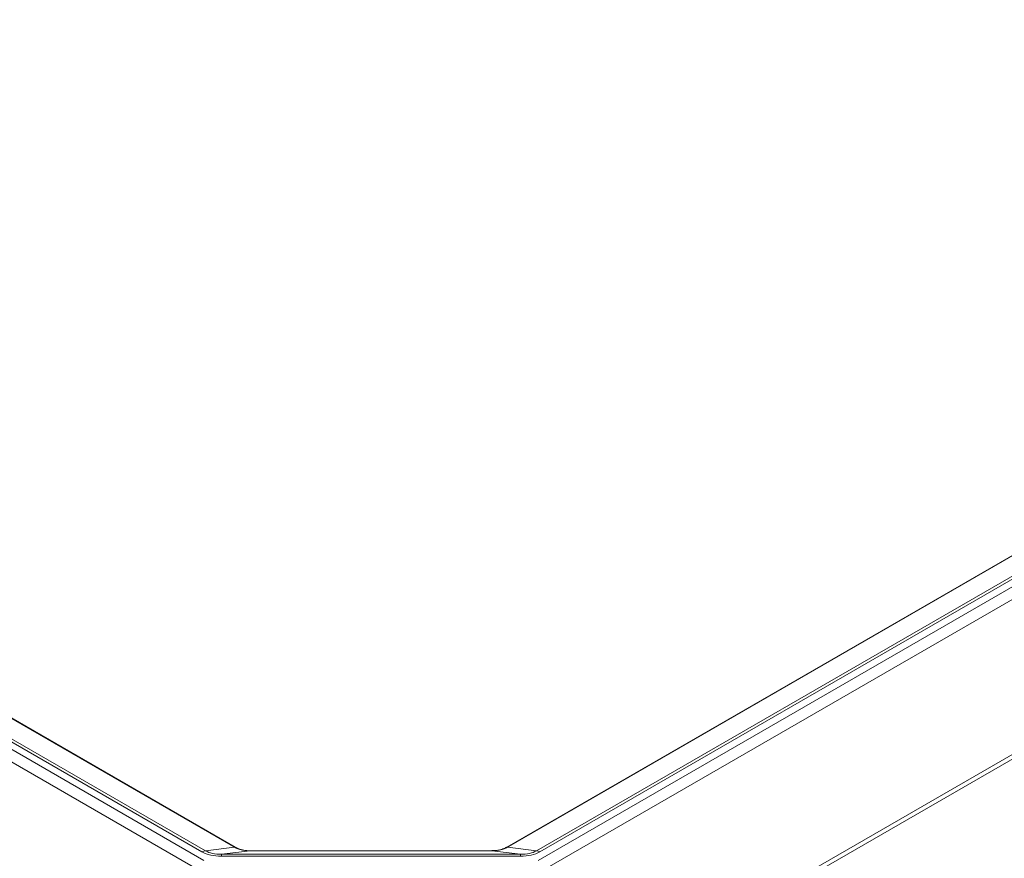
# Model space of a CAD drawing. Header units: millimetres. Extents: x 4 to 836, y 5 to 589.
# Tile 17 of 154: x 90 to 136, y 113 to 152. Entities that reach past the tile are written whole.
import ezdxf

# ---------------------------------------------------------------- set-up
doc = ezdxf.new("R2010")
doc.units = ezdxf.units.MM
doc.layers.add('1', color=7, linetype='Continuous', true_color=0xffffff)

msp = doc.modelspace()

# ---------------------------------------------------------------- linework, layer by layer
at = {"layer": '1', "color": 143, "linetype": 'Continuous', "lineweight": 18}
for p, q in [((178.864, 152.025), (113.028, 114.015)), ((100.426, 114.015), (52.268, 141.819)), ((101.123, 113.844), (101.12, 113.843)), ((112.218, 113.844), (101.236, 113.844)), ((112.334, 113.843), (112.331, 113.844))]:
    msp.add_line(p, q, dxfattribs=at)
at = {"layer": '1', "color": 143, "linetype": 'Continuous', "lineweight": 13}
for p, q in [((178.948, 152.049), (113.112, 114.038)), ((114.395, 113.839), (181.14, 152.374)), ((114.471, 113.397), (181.989, 152.378)), ((181.306, 152.326), (114.561, 113.791)), ((182.304, 151.974), (114.786, 112.992)), ((112.352, 104.396), (188.95, 148.62)), ((188.991, 148.428), (112.388, 104.201)), ((49.143, 142.172), (98.983, 113.397)), ((98.894, 113.791), (49.826, 142.12)), ((49.992, 142.168), (99.06, 113.839)), ((98.668, 112.992), (48.828, 141.767)), ((100.342, 114.038), (52.184, 141.842)), ((99.06, 113.839), (100.399, 114.006)), ((101.12, 113.843), (99.8, 113.678)), ((99.8, 113.678), (113.655, 113.678)), ((101.236, 113.843), (101.236, 113.844)), ((112.218, 113.843), (101.236, 113.843)), ((112.218, 113.843), (112.218, 113.844)), ((113.655, 113.678), (112.334, 113.843)), ((113.056, 114.006), (114.395, 113.839)), ((113.655, 113.587), (99.8, 113.587))]:
    msp.add_line(p, q, dxfattribs=at)
for points in [[(99.8, 113.587, 0), (99.8, 113.59, 0), (99.8, 113.593, 0), (99.8, 113.597, 0), (99.8, 113.6, 0), (99.8, 113.602, 0), (99.8, 113.605, 0), (99.8, 113.608, 0), (99.8, 113.611, 0), (99.8, 113.614, 0), (99.8, 113.616, 0), (99.8, 113.619, 0), (99.8, 113.622, 0), (99.8, 113.624, 0), (99.8, 113.627, 0), (99.8, 113.629, 0), (99.8, 113.631, 0), (99.8, 113.634, 0), (99.8, 113.636, 0), (99.8, 113.638, 0), (99.8, 113.64, 0), (99.8, 113.642, 0), (99.8, 113.644, 0), (99.8, 113.646, 0), (99.8, 113.648, 0), (99.8, 113.65, 0), (99.8, 113.652, 0), (99.8, 113.654, 0), (99.8, 113.655, 0), (99.8, 113.657, 0), (99.8, 113.659, 0), (99.8, 113.66, 0), (99.8, 113.662, 0), (99.8, 113.663, 0), (99.8, 113.664, 0), (99.8, 113.666, 0), (99.8, 113.667, 0), (99.8, 113.668, 0), (99.8, 113.669, 0), (99.8, 113.67, 0), (99.8, 113.671, 0), (99.8, 113.672, 0), (99.8, 113.673, 0), (99.8, 113.674, 0), (99.8, 113.675, 0), (99.8, 113.675, 0), (99.8, 113.676, 0), (99.8, 113.676, 0), (99.8, 113.677, 0), (99.8, 113.677, 0), (99.8, 113.678, 0)], [(113.655, 113.587, 0), (113.655, 113.59, 0), (113.655, 113.593, 0), (113.655, 113.597, 0), (113.655, 113.6, 0), (113.655, 113.602, 0), (113.655, 113.605, 0), (113.655, 113.608, 0), (113.655, 113.611, 0), (113.655, 113.614, 0), (113.655, 113.616, 0), (113.655, 113.619, 0), (113.655, 113.622, 0), (113.655, 113.624, 0), (113.655, 113.627, 0), (113.655, 113.629, 0), (113.655, 113.631, 0), (113.655, 113.634, 0), (113.655, 113.636, 0), (113.655, 113.638, 0), (113.655, 113.64, 0), (113.655, 113.642, 0), (113.655, 113.644, 0), (113.655, 113.646, 0), (113.655, 113.648, 0), (113.655, 113.65, 0), (113.655, 113.652, 0), (113.655, 113.654, 0), (113.655, 113.655, 0), (113.655, 113.657, 0), (113.655, 113.659, 0), (113.655, 113.66, 0), (113.655, 113.662, 0), (113.655, 113.663, 0), (113.655, 113.664, 0), (113.655, 113.666, 0), (113.655, 113.667, 0), (113.655, 113.668, 0), (113.655, 113.669, 0), (113.655, 113.67, 0), (113.655, 113.671, 0), (113.655, 113.672, 0), (113.655, 113.673, 0), (113.655, 113.674, 0), (113.655, 113.675, 0), (113.655, 113.675, 0), (113.655, 113.676, 0), (113.655, 113.676, 0), (113.655, 113.677, 0), (113.655, 113.677, 0), (113.655, 113.678, 0)]]:
    msp.add_polyline3d(points, dxfattribs=at)
for centre, major_axis, ratio, start_param, end_param in [((98.894, 113.382), (0.25, 0.433), 0.57735, 0.296849, 0.785398), ((101.985, 116.355), (3.42, 2.261), 0.46669, 3.370515, 3.756297), ((101.985, 115.947), (3.152, 1.887), 0.39983, 3.351721, 3.737503), ((100.176, 113.582), (0.25, 0.433), 0.57735, 0.000435, 0.296849), ((101.415, 114.004), (-1.504, 0.487), 0.248441, 0.8601, 0.9119), ((100.233, 113.55), (0.241, 0.438), 0.529647, 6.270377, 6.568614), ((101.25, 113.963), (1.5, 0.001), 0.080037, 4.62547, 4.702785), ((112.204, 113.963), (-1.5, 0.001), 0.080037, 1.580401, 1.657715), ((113.222, 113.55), (-0.241, 0.438), 0.529647, 5.997756, 6.286289), ((113.278, 113.582), (-0.25, 0.433), 0.57735, 5.986336, 6.282734), ((112.039, 114.004), (1.504, 0.487), 0.248441, 5.371286, 5.423086), ((111.469, 115.947), (-3.152, 1.887), 0.39983, 2.545683, 2.931464), ((111.469, 116.355), (-3.42, 2.261), 0.46669, 2.526888, 2.91267), ((114.561, 113.382), (-0.25, 0.433), 0.57735, 5.497787, 5.986336)]:
    msp.add_ellipse(centre, major_axis=major_axis, ratio=ratio, start_param=start_param, end_param=end_param, dxfattribs=at)
for points, knots in [([(101.12, 113.843), (101.053, 113.843), (100.987, 113.846), (100.858, 113.859), (100.794, 113.869), (100.717, 113.886), (100.701, 113.889), (100.671, 113.897), (100.626, 113.91), (100.583, 113.924), (100.499, 113.955), (100.447, 113.979), (100.399, 114.006)], [0, 0, 0, 0, 0.25, 0.25, 0.5, 0.5, 0.5625, 0.5625, 0.625, 0.75, 0.75, 1, 1, 1, 1]), ([(113.056, 114.006), (113.007, 113.979), (112.903, 113.931), (112.785, 113.896), (112.707, 113.879), (112.692, 113.876), (112.66, 113.87), (112.612, 113.862), (112.564, 113.856), (112.467, 113.846), (112.401, 113.843), (112.334, 113.843)], [0, 0, 0, 0, 0.25, 0.5, 0.5, 0.5625, 0.5625, 0.625, 0.75, 0.75, 1, 1, 1, 1])]:
    msp.add_open_spline(points, degree=3, knots=knots, dxfattribs=at)
at = {"layer": '1', "color": 143, "linetype": 'Continuous', "lineweight": 18}
for points in [[(100.474, 113.988), (100.449, 114.001), (100.426, 114.015)], [(101.236, 113.844), (101.18, 113.844), (101.123, 113.844)], [(112.331, 113.844), (112.275, 113.844), (112.218, 113.844)], [(113.028, 114.015), (113.005, 114.001), (112.98, 113.988)]]:
    msp.add_open_spline(points, degree=2, dxfattribs=at)
for points, knots in [([(101.124, 113.845), (101.115, 113.845), (101.013, 113.843), (100.826, 113.863), (100.613, 113.918), (100.515, 113.968), (100.48, 113.99)], [0, 0, 0, 0, 0.035593, 0.40245, 0.760836, 1, 1, 1, 1]), ([(112.979, 113.989), (112.967, 113.981), (112.898, 113.943), (112.732, 113.884), (112.515, 113.848), (112.377, 113.846), (112.33, 113.847)], [0, 0, 0, 0, 0.081151, 0.445658, 0.817579, 1, 1, 1, 1])]:
    msp.add_open_spline(points, degree=3, knots=knots, dxfattribs=at)

doc.saveas('drawing.dxf')
